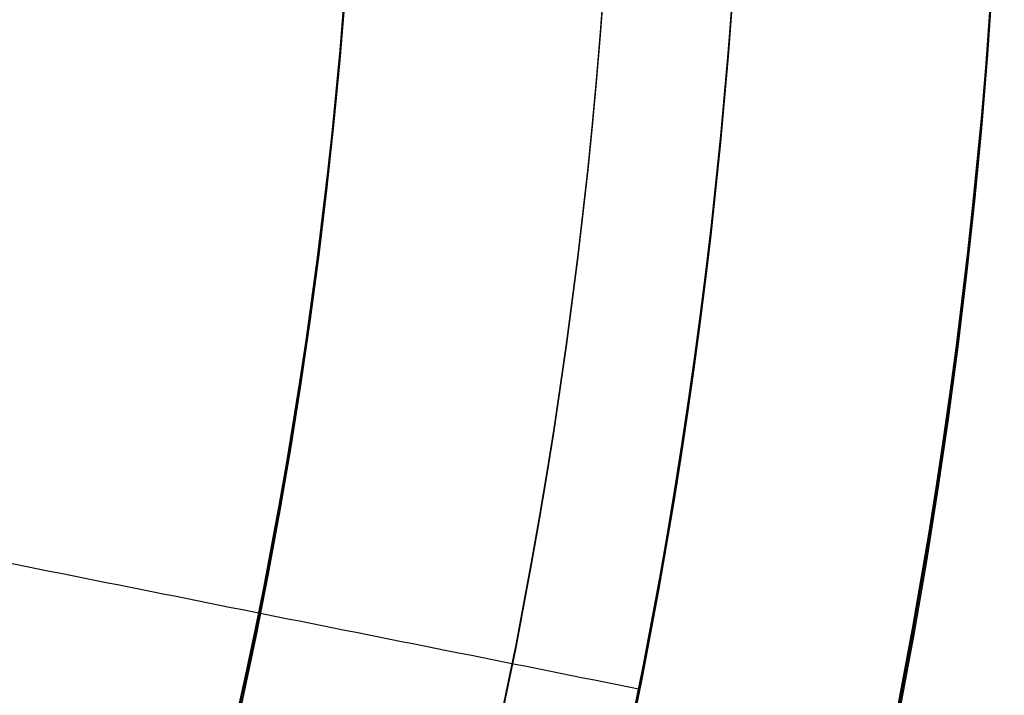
# Model space of a CAD drawing. Header units: millimetres. Extents: x -34.2 to 34.2, y -30.9 to 31.1.
# Tile 67 of 77: x 18.7 to 22.5, y -4.1 to -1.5. Entities that reach past the tile are written whole.
import ezdxf

# ---------------------------------------------------------------- set-up
doc = ezdxf.new("R2010")
doc.units = ezdxf.units.MM
for name, color, linetype, true_color in [('COTAS', 252, 'Continuous', 0x696969), ('IGES level 1', 7, 'Continuous', 0xe5eaed), ('IGES level 3', 7, 'Continuous', 0xe5eaed), ('IGES level 5', 7, 'Continuous', 0xe5eaed), ('IGES level 8', 7, 'Continuous', 0xcad1ee)]:
    doc.layers.add(name, color=color, linetype=linetype, true_color=true_color)

# ---------------------------------------------------------------- blocks, each defined once
blk = doc.blocks.new('Kivi_7w')
at = {"layer": 'IGES level 1', "extrusion": (0, 0, -1)}
for centre, radius, start, end in [((-7.573064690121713e-29, 2.831068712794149e-15, 0.8499999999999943), 31, 90, 270.0000000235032), ((7.993605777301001e-15, 1.77635683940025e-15, 1.399999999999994), 31, 90.00000000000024, 270.0000000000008), ((-7.573064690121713e-29, 2.831068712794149e-15, 0.1500000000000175), 30.85, 90, 270.0000000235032), ((0, 0), 30.7, 90.00000000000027, 270.0000000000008), ((-7.573064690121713e-29, 2.831068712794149e-15), 25.75, 90.0000000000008, 270.0000000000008), ((-7.573064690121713e-29, 2.831068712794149e-15), 24.25, 90.0000000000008, 270.0000000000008), ((-7.573064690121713e-29, 2.831068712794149e-15, 0.8500000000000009), 23.5, 90, 270.0000000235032), ((-8.835242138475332e-29, -1.77635683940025e-15), 23.5, 90.00000000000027, 270.0000000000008), ((-7.573064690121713e-29, 2.831068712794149e-15, -6.000000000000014), 25.75, 150.8095696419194, 209.190430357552), ((-7.573064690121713e-29, 2.831068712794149e-15, -6), 24.25, 150.393656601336, 209.6063433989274)]:
    blk.add_arc(centre, radius, start, end, dxfattribs=at)
at = {"layer": 'IGES level 1'}
for centre, radius, start, end in [((-9.992007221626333e-15, 1.77635683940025e-15, -0.2999999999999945), 31, 270.0000000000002, 89.9999999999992), ((7.573064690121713e-29, 2.831068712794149e-15, -1.549999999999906), 30.85, 270, 90.00000001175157), ((1.262177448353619e-28, 1.77635683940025e-15, -1.7), 30.7, 270.0000000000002, 90.0000000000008), ((1.009741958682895e-28, 1.77635683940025e-15), 25.75, 270.0000000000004, 90.0000000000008), ((6.310887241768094e-29, 1.77635683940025e-15), 24.25, 270.0000000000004, 90.0000000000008), ((8.835242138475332e-29, 1.77635683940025e-15, -1.700000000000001), 23.5, 270.0000000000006, 90.0000000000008)]:
    blk.add_arc(centre, radius, start, end, dxfattribs=at)
at = {"layer": 'IGES level 3', "extrusion": (0, -0.002279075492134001, -0.9999974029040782)}
for centre, radius in [((-7.573064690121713e-29, -0.00980002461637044, -6.299988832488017), 22.49999999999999), ((-7.573064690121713e-29, -0.00980002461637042, -10.299988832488), 20.99999999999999), ((-7.573064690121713e-29, -0.009800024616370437, 0.4500111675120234), 18.625)]:
    blk.add_arc(centre, radius, 90, 270.0000000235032, dxfattribs=at)
at = {"layer": 'IGES level 3', "extrusion": (-2.721527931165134e-31, -0.002279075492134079, -0.9999974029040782)}
blk.add_arc((2.913533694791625e-29, -0.009800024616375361, -14.299988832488), 22.5, 90.0000000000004, 270.0000000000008, dxfattribs=at)
at = {"layer": 'IGES level 3', "extrusion": (-2.043556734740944e-31, 0.002279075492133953, 0.9999974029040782)}
blk.add_arc((-5.083450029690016e-29, -0.009800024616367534, -1.700011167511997), 22.5, 270.0000000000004, 90.0000000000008, dxfattribs=at)
at = {"layer": 'IGES level 3', "extrusion": (-9.819369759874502e-34, -0.002279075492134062, -0.9999974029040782)}
blk.add_arc((-7.573231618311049e-29, -0.009800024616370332, 1.700011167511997), 22.5, 90.0000000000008, 270.0000000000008, dxfattribs=at)
at = {"layer": 'IGES level 3', "extrusion": (-1.48888891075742e-31, 0.00227907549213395, 0.9999974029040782)}
blk.add_arc((5.023398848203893e-29, -0.009800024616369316, -1.700011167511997), 21.5, 270.0000000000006, 90.0000000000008, dxfattribs=at)
at = {"layer": 'IGES level 3', "extrusion": (1.169983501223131e-30, -0.002279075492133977, -0.9999974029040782)}
blk.add_arc((-5.459610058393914e-29, -0.009800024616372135, -14.299988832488), 21, 90.00000000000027, 270.0000000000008, dxfattribs=at)
at = {"layer": 'IGES level 3', "extrusion": (-5.371563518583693e-31, 0.002279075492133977, 0.9999974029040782)}
blk.add_arc((1.043582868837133e-28, -0.009800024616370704, 6.299988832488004), 21, 270.0000000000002, 90.0000000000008, dxfattribs=at)
at = {"layer": 'IGES level 3'}
for points in [[(15.44736816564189, -3.080641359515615, 0.8070119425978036), (21.08688352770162, -4.208105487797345, -1.690424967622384)], [(20.59649088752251, -4.074095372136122, 14.30931116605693), (20.59649088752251, -4.092327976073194, 6.30933194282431)]]:
    blk.add_open_spline(points, degree=1, dxfattribs=at)
at = {"layer": 'IGES level 5', "extrusion": (-3.670881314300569e-16, 0.002279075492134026, 0.9999974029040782)}
blk.add_arc((1.020873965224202e-14, -0.009800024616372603, 27.799988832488), 25, 270.0340042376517, 90.03400423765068, dxfattribs=at)
at = {"layer": 'IGES level 5', "extrusion": (0, -0.002279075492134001, -0.9999974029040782)}
for centre, radius, end in [((-7.573064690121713e-29, -0.009800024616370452, -21.299988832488), 25, 269.9659957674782), ((-7.573064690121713e-29, -0.009800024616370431, -28.04998883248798), 24.75, 269.9659957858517), ((-7.573064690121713e-29, -0.009800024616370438, -12.299988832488), 21.5, 269.9659957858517), ((-7.573064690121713e-29, -0.009800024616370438, -15.899988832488), 20, 269.9659957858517)]:
    blk.add_arc(centre, radius, 89.96599576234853, end, dxfattribs=at)
at = {"layer": 'IGES level 5', "extrusion": (3.670879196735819e-16, -0.002279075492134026, -0.9999974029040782)}
blk.add_arc((-5.428418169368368e-15, -0.009800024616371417, -14.799988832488), 25, 89.96599576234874, 269.9659957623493, dxfattribs=at)
at = {"layer": 'IGES level 5', "extrusion": (0, 0.002279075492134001, 0.9999974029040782)}
blk.add_arc((7.573064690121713e-29, -0.009800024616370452, 14.54998883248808), 24.75000000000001, 270.0340042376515, 90.03400426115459, dxfattribs=at)
at = {"layer": 'IGES level 5', "extrusion": (3.670642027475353e-16, -0.002279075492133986, -0.9999974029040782)}
blk.add_arc((-1.039450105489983e-14, -0.009800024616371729, -28.299988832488), 24.5, 89.9659957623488, 269.9659957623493, dxfattribs=at)
at = {"layer": 'IGES level 5', "extrusion": (-3.670637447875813e-16, 0.002279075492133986, 0.9999974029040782)}
blk.add_arc((5.24895767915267e-15, -0.009800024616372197, 14.299988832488), 24.5, 270.0340042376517, 90.0340042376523, dxfattribs=at)
at = {"layer": 'IGES level 5', "extrusion": (3.670927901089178e-16, -0.002279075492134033, -0.9999974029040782)}
blk.add_arc((-5.249162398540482e-15, -0.009800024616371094, -14.299988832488), 21.5, 89.96599576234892, 269.9659957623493, dxfattribs=at)
at = {"layer": 'IGES level 5', "extrusion": (-3.670334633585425e-16, 0.002279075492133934, 0.9999974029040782)}
blk.add_arc((3.780448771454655e-15, -0.009800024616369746, 10.299988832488), 21.5, 270.0340042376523, 90.03400423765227, dxfattribs=at)
at = {"layer": 'IGES level 5', "extrusion": (-3.670434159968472e-16, 0.00227907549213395, 0.9999974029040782)}
blk.add_arc((3.786815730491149e-15, -0.009800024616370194, 10.299988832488), 21.5, 270.0340042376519, 90.0340042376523, dxfattribs=at)
at = {"layer": 'IGES level 5', "extrusion": (3.671099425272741e-16, -0.002279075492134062, -0.9999974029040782)}
blk.add_arc((-7.88695333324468e-15, -0.009800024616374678, -21.499988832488), 20, 89.96599576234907, 269.9659957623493, dxfattribs=at)
at = {"layer": 'IGES level 5', "extrusion": (3.671063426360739e-16, -0.002279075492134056, -0.9999974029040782)}
blk.add_arc((-3.781199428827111e-15, -0.009800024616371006, -10.299988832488), 20, 89.96599576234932, 269.9659957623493, dxfattribs=at)
at = {"layer": 'IGES level 5', "extrusion": (-3.670565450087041e-16, 0.002279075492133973, 0.9999974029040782)}
blk.add_arc((3.784998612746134e-15, -0.00980002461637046, 10.299988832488), 20, 270.0340042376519, 90.0340042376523, dxfattribs=at)
at = {"layer": 'IGES level 5'}
for points in [[(19.61801781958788, -3.850953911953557, 21.50882130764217), (19.61801781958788, -3.876479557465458, 10.3088503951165)], [(21.08936915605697, -4.159124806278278, 14.30950495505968), (21.08936915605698, -4.168241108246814, 10.30951534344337)]]:
    blk.add_open_spline(points, degree=1, dxfattribs=at)
at = {"layer": 'IGES level 8', "extrusion": (5.983916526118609e-16, -0.002279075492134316, -0.9999974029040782)}
blk.add_arc((-7.696066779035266e-11, -0.009800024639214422, -5.949988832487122), 17.50000000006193, 113.0969845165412, 196.5345566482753, dxfattribs=at)

msp = doc.modelspace()

# ---------------------------------------------------------------- block references
at = {"layer": 'COTAS'}
msp.add_blockref('Kivi_7w', (-7.573064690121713e-29, 0.136188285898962, 2.023586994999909), dxfattribs=at)

doc.saveas('drawing.dxf')
